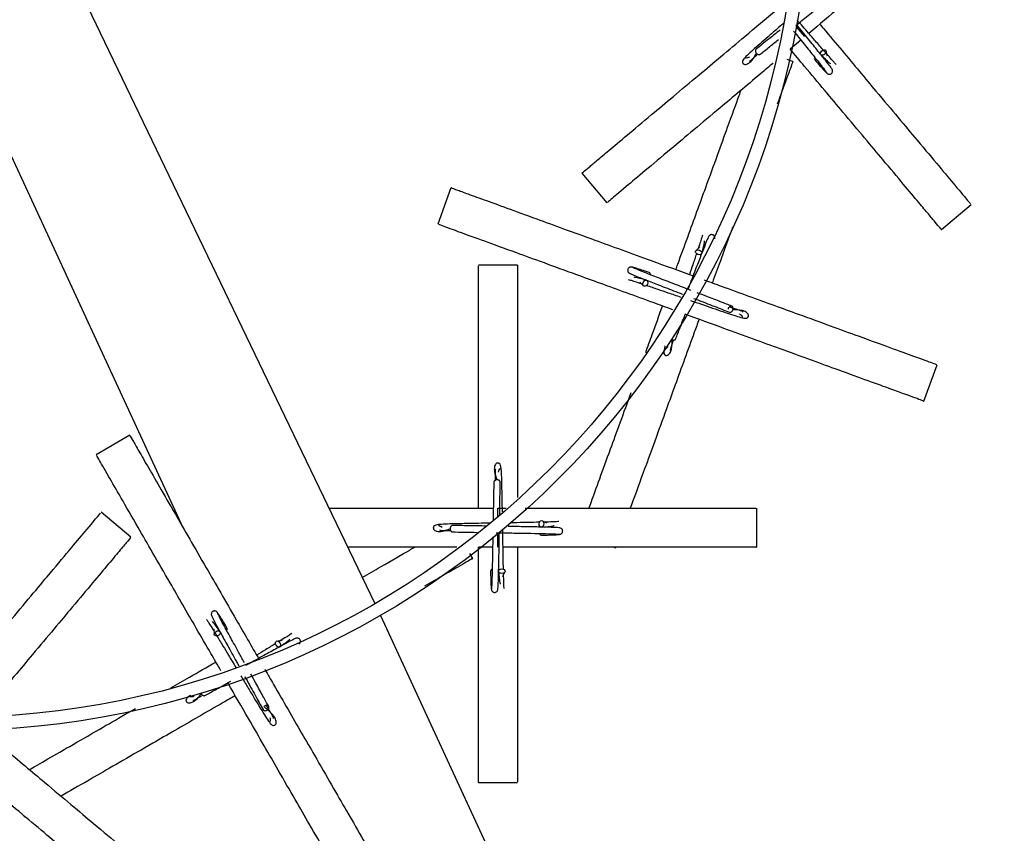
# Model space of a CAD drawing. Header units: millimetres. Extents: x 331 to 1634, y 417 to 1709.
# Tile 74 of 142: x 556 to 633, y 1416 to 1479. Entities that reach past the tile are written whole.
import ezdxf

# ---------------------------------------------------------------- set-up
doc = ezdxf.new("R2010")
doc.units = ezdxf.units.MM

msp = doc.modelspace()

# ---------------------------------------------------------------- linework, layer by layer
at = {"color": 7, "linetype": 'Continuous', "lineweight": 25}
for p, q in [((556.861, 1489.787), (583.897, 1433.58)), ((569.088, 1439.428), (547.777, 1485.501)), ((616.483, 1478.227), (616.483, 1478.227)), ((616.825, 1477.135), (615.993, 1476.436)), ((618.885, 1475.887), (618.789, 1476.232)), ((616.209, 1475.475), (615.773, 1475.634)), ((599.893, 1466.843), (601.821, 1464.545)), ((589.781, 1465.726), (588.755, 1462.907)), ((627.692, 1462.494), (629.99, 1464.423)), ((609.015, 1461.151), (608.764, 1460.896)), ((594.917, 1459.748), (591.917, 1459.748)), ((604.387, 1458.429), (604.642, 1458.178)), ((608.421, 1456.584), (608.421, 1456.584)), ((626.343, 1449.226), (627.369, 1452.045)), ((564.953, 1446.591), (562.355, 1445.091)), ((593.417, 1440.948), (594.043, 1440.948)), ((613.417, 1437.948), (613.417, 1440.948)), ((565.044, 1438.711), (562.746, 1440.639)), ((597.196, 1439.81), (596.871, 1439.958)), ((593.443, 1439.005), (593.443, 1439.004)), ((593.003, 1437.948), (591.917, 1437.948)), ((602.362, 1437.948), (602.529, 1437.887)), ((591.465, 1437.072), (591.241, 1437.46)), ((593.779, 1435.668), (593.927, 1435.994)), ((584.331, 1432.676), (609.575, 1378.103)), ((571.451, 1431.613), (571.485, 1431.257)), ((576.746, 1430.724), (576.39, 1430.69)), ((573.355, 1427.608), (573.355, 1427.608)), ((591.917, 1419.748), (594.917, 1419.748)), ((556.735, 1417.225), (556.823, 1417.072))]:
    msp.add_line(p, q, dxfattribs=at)
at = {"color": 1, "linetype": 'Continuous', "lineweight": 25}
for p, q in [((617.142, 1477.401), (616.476, 1478.194)), ((593.417, 1440.287), (593.417, 1440.948)), ((593.417, 1437.948), (593.417, 1438.983))]:
    msp.add_line(p, q, dxfattribs=at)
at = {"color": 7, "linetype": 'Continuous', "lineweight": 25, "flags": 128}
for points in [[(618.68, 1476.034), (618.598, 1475.984), (618.51, 1475.962), (618.431, 1475.971), (618.373, 1476.011), (618.344, 1476.075), (618.35, 1476.153), (618.388, 1476.234), (618.453, 1476.305), (618.536, 1476.355), (618.623, 1476.377), (618.702, 1476.368), (618.76, 1476.328), (618.789, 1476.264), (618.784, 1476.186), (618.746, 1476.105), (618.68, 1476.034)], [(608.989, 1460.901), (609.074, 1460.854), (609.137, 1460.79), (609.168, 1460.717), (609.163, 1460.646), (609.122, 1460.59), (609.052, 1460.555), (608.963, 1460.547), (608.868, 1460.569), (608.784, 1460.615), (608.721, 1460.68), (608.69, 1460.753), (608.695, 1460.823), (608.736, 1460.88), (608.806, 1460.915), (608.895, 1460.922), (608.989, 1460.901)], [(604.637, 1458.403), (604.684, 1458.488), (604.748, 1458.551), (604.821, 1458.582), (604.892, 1458.577), (604.948, 1458.536), (604.983, 1458.465), (604.991, 1458.376), (604.969, 1458.282), (604.923, 1458.197), (604.858, 1458.135), (604.785, 1458.104), (604.715, 1458.109), (604.658, 1458.15), (604.623, 1458.22), (604.616, 1458.309), (604.637, 1458.403)], [(596.952, 1439.748), (596.938, 1439.652), (596.898, 1439.571), (596.84, 1439.517), (596.773, 1439.498), (596.705, 1439.517), (596.648, 1439.571), (596.611, 1439.652), (596.599, 1439.748), (596.613, 1439.843), (596.653, 1439.924), (596.711, 1439.979), (596.779, 1439.998), (596.846, 1439.979), (596.903, 1439.924), (596.94, 1439.843), (596.952, 1439.748)], [(593.717, 1435.912), (593.621, 1435.927), (593.54, 1435.966), (593.486, 1436.024), (593.467, 1436.092), (593.486, 1436.159), (593.54, 1436.216), (593.621, 1436.253), (593.717, 1436.266), (593.812, 1436.251), (593.894, 1436.212), (593.948, 1436.154), (593.967, 1436.086), (593.948, 1436.019), (593.894, 1435.962), (593.812, 1435.925), (593.717, 1435.912)], [(571.626, 1431.433), (571.716, 1431.468), (571.806, 1431.475), (571.882, 1431.451), (571.933, 1431.402), (571.95, 1431.334), (571.931, 1431.258), (571.88, 1431.185), (571.803, 1431.127), (571.713, 1431.091), (571.623, 1431.085), (571.547, 1431.108), (571.497, 1431.157), (571.479, 1431.225), (571.498, 1431.301), (571.55, 1431.374), (571.626, 1431.433)], [(576.566, 1430.549), (576.601, 1430.458), (576.607, 1430.369), (576.584, 1430.293), (576.535, 1430.242), (576.467, 1430.225), (576.391, 1430.244), (576.318, 1430.295), (576.259, 1430.372), (576.224, 1430.462), (576.218, 1430.552), (576.241, 1430.628), (576.29, 1430.678), (576.358, 1430.695), (576.434, 1430.677), (576.507, 1430.625), (576.566, 1430.549)]]:
    msp.add_lwpolyline(points, dxfattribs=at)
at = {"color": 7, "linetype": 'Continuous', "lineweight": 25}
for radius in [200, 127.5, 66.5, 65.5]:
    msp.add_circle((551.081, 1490.266), radius, dxfattribs=at)
for centre, radius, start, end in [((551.081, 1490.266), 126.5, 297.54215, 52.55844), ((551.081, 1490.266), 199, 176.55137, 293.38394), ((551.081, 1490.266), 126.5, 177.54215, 292.55844), ((618.039, 1475.707), 0.174, 146.26053, 216.98273), ((605.029, 1459.007), 0.174, 356.26053, 66.98273), ((596.791, 1439.046), 0.174, 196.26053, 266.98273), ((593.016, 1436.074), 0.174, 106.26053, 176.98273), ((572.314, 1431.644), 0.174, 316.26053, 26.98273)]:
    msp.add_arc(centre, radius, start, end, dxfattribs=at)
for points, knots in [([(632.41, 1490.212), (632.427, 1490.226), (632.527, 1490.31), (632.207, 1490.042), (631.568, 1489.505), (630.477, 1488.59), (629.011, 1487.36), (627.301, 1485.925), (625.409, 1484.338), (623.587, 1482.809), (621.712, 1481.235), (619.721, 1479.565), (618.253, 1478.333), (617.439, 1477.65)], [0, 0, 0, 0, 0.026209, 0.148504, 0.271142, 0.393292, 0.506836, 0.620235, 0.704546, 0.788736, 0.853874, 0.918947, 1, 1, 1, 1]), ([(616.427, 1478.253), (616.748, 1478.513), (617.445, 1479.078), (618.451, 1479.892), (619.334, 1480.601), (619.975, 1481.104), (620.075, 1481.165), (620.127, 1481.197)], [0, 0, 0, 0, 0.168141, 0.364471, 0.568603, 0.780471, 1, 1, 1, 1]), ([(599.947, 1466.888), (599.93, 1466.874), (599.791, 1466.758), (600.248, 1467.141), (601.047, 1467.811), (601.996, 1468.608), (603.339, 1469.735), (605.041, 1471.163), (606.938, 1472.755), (608.753, 1474.278), (610.635, 1475.856), (612.633, 1477.533), (614.116, 1478.777), (614.936, 1479.466)], [0, 0, 0, 0, 0.026191, 0.206838, 0.299923, 0.392985, 0.505233, 0.619786, 0.703004, 0.788186, 0.852414, 0.918323, 1, 1, 1, 1]), ([(615.494, 1478.436), (615.32, 1478.285), (614.905, 1477.925), (614.045, 1477.175), (613.236, 1476.472), (612.633, 1475.918), (612.359, 1475.643), (612.302, 1475.47), (612.311, 1475.389), (612.35, 1475.332), (612.366, 1475.315), (612.41, 1475.273), (612.526, 1475.23), (612.97, 1475.376), (613.233, 1475.827), (613.417, 1476.142)], [0, 0, 0, 0, 0.069951, 0.167015, 0.367813, 0.47814, 0.59563, 0.676736, 0.695708, 0.70035, 0.703539, 0.708744, 0.750625, 0.825569, 1, 1, 1, 1]), ([(619.235, 1474.886), (619.217, 1474.918), (619.181, 1474.984), (618.859, 1475.401), (618.336, 1476.059), (617.609, 1476.962), (616.963, 1477.76), (616.584, 1478.227), (616.509, 1478.32)], [0, 0, 0, 0, 0.173396, 0.355048, 0.544902, 0.743004, 0.949302, 1, 1, 1, 1]), ([(618.762, 1476.139), (618.705, 1476.202), (618.498, 1476.435), (618.016, 1476.987), (617.336, 1477.769), (616.838, 1478.342), (616.542, 1478.684)], [0, 0, 0, 0, 0.114002, 0.418574, 0.6532, 1, 1, 1, 1]), ([(618.291, 1478.365), (618.385, 1478.253), (618.973, 1477.552), (620.016, 1476.309), (621.383, 1474.68), (622.861, 1472.919), (624.389, 1471.097), (626.06, 1469.106), (627.579, 1467.296), (628.933, 1465.682), (629.84, 1464.602), (629.911, 1464.517), (629.944, 1464.477)], [0, 0, 0, 0, 0.011611, 0.072685, 0.133011, 0.194632, 0.286475, 0.380916, 0.514799, 0.652383, 0.837141, 1, 1, 1, 1]), ([(615.227, 1477.924), (614.931, 1477.684), (614.223, 1477.11), (613.685, 1476.679), (613.373, 1476.429)], [0, 0, 0, 0, 0.419367, 1, 1, 1, 1]), ([(616.26, 1477.834), (616.392, 1477.67), (616.828, 1477.133), (617.52, 1476.277), (618.229, 1475.393), (618.732, 1474.753), (618.794, 1474.652), (618.825, 1474.601)], [0, 0, 0, 0, 0.093458, 0.307415, 0.529873, 0.760763, 1, 1, 1, 1]), ([(613.684, 1476.038), (613.911, 1476.22), (614.322, 1476.549), (614.853, 1476.978), (615.091, 1477.17)], [0, 0, 0, 0, 0.553056, 1, 1, 1, 1]), ([(612.863, 1475.805), (612.806, 1475.784), (612.658, 1475.729), (612.542, 1475.742), (612.539, 1475.753), (612.538, 1475.755)], [0, 0, 0, 0, 0.322266, 0.840875, 1, 1, 1, 1]), ([(612.845, 1475.526), (612.851, 1475.52), (612.891, 1475.49), (613.052, 1475.646), (613.322, 1475.879), (613.437, 1475.977)], [0, 0, 0, 0, 0.108196, 0.620972, 1, 1, 1, 1]), ([(613.37, 1476.427), (613.356, 1476.412), (613.329, 1476.382), (613.313, 1476.32), (613.317, 1476.249), (613.341, 1476.177), (613.373, 1476.134), (613.386, 1476.114)], [0, 0, 0, 0, 0.2101898, 0.4095991, 0.5904241, 0.819162, 1, 1, 1, 1]), ([(613.386, 1476.114), (613.402, 1476.097), (613.439, 1476.058), (613.504, 1476.021), (613.572, 1476.004), (613.634, 1476.007), (613.667, 1476.028), (613.683, 1476.038)], [0, 0, 0, 0, 0.183227, 0.414987, 0.5982, 0.800244, 1, 1, 1, 1]), ([(627.646, 1462.549), (627.661, 1462.531), (627.777, 1462.393), (627.394, 1462.85), (626.723, 1463.649), (625.927, 1464.597), (624.8, 1465.941), (623.372, 1467.642), (621.78, 1469.54), (620.257, 1471.354), (618.677, 1473.238), (617.299, 1474.88), (616.369, 1475.988), (615.993, 1476.436)], [0, 0, 0, 0, 0.027196, 0.214776, 0.311434, 0.408068, 0.524624, 0.643573, 0.729985, 0.818437, 0.885129, 0.953568, 1, 1, 1, 1]), ([(618.371, 1476.014), (618.626, 1475.748), (618.939, 1475.421), (619.085, 1475.343), (619.111, 1475.329)], [0, 0, 0, 0, 0.816753, 1, 1, 1, 1]), ([(619.569, 1475.253), (619.533, 1475.288), (619.464, 1475.354), (619.23, 1475.609), (618.969, 1475.904), (618.839, 1476.052)], [0, 0, 0, 0, 0.354693, 0.6775, 1, 1, 1, 1]), ([(614.682, 1475.336), (614.357, 1475.063), (613.463, 1474.313), (612.081, 1473.154), (610.316, 1471.673), (608.496, 1470.146), (606.504, 1468.474), (604.694, 1466.956), (603.081, 1465.602), (602, 1464.695), (601.915, 1464.624), (601.875, 1464.59)], [0, 0, 0, 0, 0.03585, 0.098572, 0.162641, 0.258132, 0.356325, 0.495526, 0.638575, 0.830672, 1, 1, 1, 1]), ([(616.185, 1475.408), (616.193, 1475.43), (616.255, 1475.599), (616.054, 1475.047), (615.689, 1474.045), (615.377, 1473.188), (615.101, 1472.43), (615.007, 1472.172)], [0, 0, 0, 0, 0.059401, 0.469113, 0.680231, 0.891299, 1, 1, 1, 1]), ([(617.9, 1475.602), (618.041, 1475.444), (618.321, 1475.126), (618.616, 1474.799), (618.812, 1474.591), (618.84, 1474.574), (618.854, 1474.566)], [0, 0, 0, 0, 0.251313, 0.502914, 0.754761, 1, 1, 1, 1]), ([(618.835, 1474.582), (618.854, 1474.564), (618.889, 1474.529), (618.956, 1474.5), (619.02, 1474.49), (619.091, 1474.496), (619.161, 1474.525), (619.218, 1474.574), (619.263, 1474.641), (619.285, 1474.728), (619.275, 1474.827), (619.239, 1474.883), (619.221, 1474.91)], [0, 0, 0, 0, 0.090269, 0.175048, 0.252132, 0.320823, 0.434877, 0.529992, 0.634244, 0.750818, 0.875229, 1, 1, 1, 1]), ([(607.166, 1459.398), (607.216, 1459.536), (607.528, 1460.395), (608.084, 1461.92), (608.811, 1463.919), (609.597, 1466.078), (610.412, 1468.318), (611.291, 1470.733), (611.905, 1472.42), (612.162, 1473.127), (612.212, 1473.264)], [0, 0, 0, 0, 0.0212297, 0.1329007, 0.2432039, 0.3558765, 0.5238063, 0.6964873, 0.941286, 1, 1, 1, 1]), ([(589.847, 1465.702), (589.825, 1465.71), (589.703, 1465.754), (590.095, 1465.612), (590.879, 1465.326), (592.217, 1464.839), (594.016, 1464.185), (596.113, 1463.421), (598.434, 1462.577), (600.669, 1461.763), (602.969, 1460.926), (605.529, 1459.994), (607.453, 1459.294), (608.575, 1458.885)], [0, 0, 0, 0, 0.0259502, 0.147036, 0.2684626, 0.3894052, 0.5018272, 0.6141048, 0.6975828, 0.780941, 0.8454353, 0.9098649, 1, 1, 1, 1]), ([(606.924, 1456.294), (606.42, 1456.477), (605.202, 1456.921), (603.317, 1457.607), (601.332, 1458.329), (599.158, 1459.12), (596.934, 1459.93), (594.479, 1460.823), (592.27, 1461.628), (590.285, 1462.35), (588.968, 1462.829), (588.867, 1462.866), (588.821, 1462.883)], [0, 0, 0, 0, 0.041308, 0.099783, 0.158952, 0.218164, 0.30851, 0.399001, 0.530663, 0.662537, 0.844398, 1, 1, 1, 1]), ([(609.221, 1462.061), (609.209, 1462.012), (609.186, 1461.919), (609.083, 1461.589), (608.957, 1461.216), (608.895, 1461.029)], [0, 0, 0, 0, 0.354693, 0.6775, 1, 1, 1, 1]), ([(610.169, 1461.761), (610.176, 1461.786), (610.189, 1461.835), (610.18, 1461.907), (610.157, 1461.967), (610.116, 1462.026), (610.056, 1462.072), (609.985, 1462.097), (609.905, 1462.102), (609.818, 1462.078), (609.737, 1462.019), (609.707, 1461.96), (609.693, 1461.931)], [0, 0, 0, 0, 0.090269, 0.175048, 0.252132, 0.320823, 0.434877, 0.529992, 0.634244, 0.750818, 0.875229, 1, 1, 1, 1]), ([(611.554, 1462.685), (611.507, 1462.554), (611.204, 1461.722), (610.678, 1460.276), (610.184, 1458.92), (609.985, 1458.372)], [0, 0, 0, 0, 0.10038, 0.636366, 1, 1, 1, 1]), ([(609.706, 1461.955), (609.687, 1461.924), (609.648, 1461.859), (609.448, 1461.372), (609.14, 1460.591), (608.721, 1459.509), (608.353, 1458.551), (608.138, 1457.989), (608.096, 1457.878)], [0, 0, 0, 0, 0.173396, 0.355048, 0.544902, 0.743004, 0.949302, 1, 1, 1, 1]), ([(609.161, 1460.643), (609.265, 1460.997), (609.391, 1461.431), (609.386, 1461.596), (609.385, 1461.627)], [0, 0, 0, 0, 0.8167535, 1, 1, 1, 1]), ([(608.763, 1460.634), (608.669, 1460.356), (608.502, 1459.867), (608.298, 1459.274), (608.21, 1459.018)], [0, 0, 0, 0, 0.567772, 1, 1, 1, 1]), ([(594.917, 1459.678), (594.917, 1459.701), (594.917, 1459.831), (594.917, 1459.414), (594.917, 1458.579), (594.917, 1457.156), (594.917, 1455.241), (594.917, 1453.01), (594.917, 1450.539), (594.917, 1448.162), (594.917, 1445.711), (594.917, 1443.646), (594.917, 1442.293), (594.917, 1441.789)], [0, 0, 0, 0, 0.0273733, 0.1550993, 0.2831848, 0.4107598, 0.5293469, 0.6477816, 0.7358374, 0.8237669, 0.8917981, 0.9597609, 1, 1, 1, 1]), ([(591.917, 1440.948), (591.917, 1441.305), (591.917, 1442.421), (591.917, 1444.25), (591.917, 1446.364), (591.917, 1448.677), (591.917, 1451.044), (591.917, 1453.657), (591.917, 1456.008), (591.917, 1458.12), (591.917, 1459.521), (591.917, 1459.629), (591.917, 1459.678)], [0, 0, 0, 0, 0.027915, 0.087206, 0.147202, 0.207241, 0.29885, 0.390605, 0.524107, 0.657823, 0.842224, 1, 1, 1, 1]), ([(603.777, 1459.583), (603.752, 1459.59), (603.703, 1459.602), (603.631, 1459.594), (603.571, 1459.57), (603.512, 1459.529), (603.466, 1459.47), (603.441, 1459.399), (603.436, 1459.319), (603.46, 1459.232), (603.519, 1459.151), (603.578, 1459.121), (603.607, 1459.106)], [0, 0, 0, 0, 0.090269, 0.175048, 0.252132, 0.320823, 0.434877, 0.529992, 0.634244, 0.750818, 0.875229, 1, 1, 1, 1]), ([(603.583, 1459.12), (603.614, 1459.101), (603.679, 1459.062), (604.166, 1458.862), (604.947, 1458.554), (606.029, 1458.135), (606.996, 1457.764), (607.567, 1457.545), (607.687, 1457.499)], [0, 0, 0, 0, 0.1726928, 0.353608, 0.5426921, 0.7399903, 0.9454513, 1, 1, 1, 1]), ([(605.097, 1459.167), (604.896, 1459.234), (604.494, 1459.369), (604.075, 1459.505), (603.802, 1459.587), (603.769, 1459.588), (603.753, 1459.588)], [0, 0, 0, 0, 0.251313, 0.502914, 0.754761, 1, 1, 1, 1]), ([(608.317, 1457.793), (607.889, 1457.957), (607.01, 1458.294), (605.762, 1458.774), (604.708, 1459.184), (603.951, 1459.487), (603.848, 1459.543), (603.795, 1459.572)], [0, 0, 0, 0, 0.182803, 0.375673, 0.576207, 0.784341, 1, 1, 1, 1]), ([(603.477, 1458.635), (603.526, 1458.623), (603.619, 1458.6), (603.949, 1458.496), (604.322, 1458.371), (604.509, 1458.308)], [0, 0, 0, 0, 0.354693, 0.6775, 1, 1, 1, 1]), ([(604.895, 1458.575), (604.541, 1458.678), (604.107, 1458.805), (603.942, 1458.799), (603.911, 1458.798)], [0, 0, 0, 0, 0.8167535, 1, 1, 1, 1]), ([(609.362, 1458.599), (609.802, 1458.439), (610.966, 1458.015), (612.79, 1457.351), (614.787, 1456.625), (616.947, 1455.838), (619.181, 1455.025), (621.624, 1454.136), (623.845, 1453.328), (625.824, 1452.607), (627.15, 1452.125), (627.254, 1452.087), (627.302, 1452.069)], [0, 0, 0, 0, 0.036227, 0.09578, 0.154603, 0.21469, 0.304245, 0.396334, 0.526883, 0.66104, 0.841197, 1, 1, 1, 1]), ([(604.904, 1458.177), (605.183, 1458.082), (605.686, 1457.911), (606.59, 1457.6), (607.213, 1457.385), (607.549, 1457.269)], [0, 0, 0, 0, 0.3662345, 0.6587809, 1, 1, 1, 1]), ([(611.484, 1456.572), (611.21, 1456.679), (610.648, 1456.898), (609.705, 1457.261), (609.06, 1457.508), (608.809, 1457.605)], [0, 0, 0, 0, 0.367933, 0.7535564, 1, 1, 1, 1]), ([(608.299, 1457.011), (608.585, 1456.912), (609.174, 1456.709), (610.319, 1456.316), (611.332, 1455.967), (612.114, 1455.722), (612.489, 1455.622), (612.668, 1455.659), (612.732, 1455.707), (612.763, 1455.77), (612.77, 1455.792), (612.784, 1455.851), (612.763, 1455.973), (612.422, 1456.279), (611.913, 1456.282), (611.561, 1456.284)], [0, 0, 0, 0, 0.090515, 0.186034, 0.383635, 0.492206, 0.607826, 0.68764, 0.70631, 0.710879, 0.714017, 0.719139, 0.760353, 0.834105, 1, 1, 1, 1]), ([(608.563, 1457.163), (608.619, 1457.142), (609.162, 1456.934), (610.185, 1456.542), (610.924, 1456.253), (611.301, 1456.107)], [0, 0, 0, 0, 0.053897, 0.518417, 1, 1, 1, 1]), ([(604.833, 1452.99), (605, 1453.448), (605.417, 1454.593), (605.869, 1455.835), (606.14, 1456.579)], [0, 0, 0, 0, 0.400485, 1, 1, 1, 1]), ([(607.158, 1454.054), (607.265, 1454.327), (607.482, 1454.884), (607.76, 1455.607), (607.902, 1455.976)], [0, 0, 0, 0, 0.489811, 1, 1, 1, 1]), ([(626.276, 1449.25), (626.298, 1449.242), (626.467, 1449.181), (625.907, 1449.385), (624.927, 1449.741), (623.763, 1450.165), (622.115, 1450.765), (620.028, 1451.524), (617.701, 1452.371), (615.474, 1453.182), (613.166, 1454.022), (610.715, 1454.914), (608.896, 1455.576), (607.889, 1455.943)], [0, 0, 0, 0, 0.026191, 0.206838, 0.299923, 0.392985, 0.505233, 0.619786, 0.703004, 0.788186, 0.852414, 0.918323, 1, 1, 1, 1]), ([(611.567, 1456.276), (611.574, 1456.299), (611.589, 1456.35), (611.589, 1456.425), (611.569, 1456.492), (611.534, 1456.544), (611.482, 1456.578), (611.421, 1456.585), (611.36, 1456.569), (611.301, 1456.53), (611.251, 1456.473), (611.218, 1456.404), (611.201, 1456.357), (611.201, 1456.334), (611.201, 1456.334)], [0, 0, 0, 0, 0.082845, 0.187634, 0.270474, 0.361827, 0.458119, 0.554411, 0.645764, 0.728603, 0.833392, 0.916238, 0.999083, 1, 1, 1, 1]), ([(612.347, 1456.101), (612.349, 1456.11), (612.357, 1456.159), (612.091, 1456.235), (611.715, 1456.371), (611.379, 1456.484), (611.292, 1456.514)], [0, 0, 0, 0, 0.084569, 0.485371, 0.866107, 1, 1, 1, 1]), ([(611.305, 1456.105), (611.325, 1456.101), (611.364, 1456.092), (611.425, 1456.11), (611.485, 1456.149), (611.535, 1456.205), (611.557, 1456.254), (611.567, 1456.276)], [0, 0, 0, 0, 0.21019, 0.409599, 0.590424, 0.819162, 1, 1, 1, 1]), ([(612.097, 1455.978), (612.143, 1455.939), (612.265, 1455.838), (612.312, 1455.731), (612.304, 1455.723), (612.302, 1455.721)], [0, 0, 0, 0, 0.322266, 0.840875, 1, 1, 1, 1]), ([(608.959, 1455.553), (608.836, 1455.218), (608.455, 1454.169), (607.829, 1452.45), (607.106, 1450.463), (606.315, 1448.291), (605.504, 1446.061), (604.619, 1443.63), (603.984, 1441.885), (603.709, 1441.131), (603.643, 1440.948)], [0, 0, 0, 0, 0.049241, 0.15383, 0.259661, 0.36557, 0.527165, 0.689019, 0.924514, 1, 1, 1, 1]), ([(606.34, 1453.515), (606.335, 1453.5), (606.263, 1453.271), (606.212, 1453.059), (606.245, 1452.87), (606.294, 1452.806), (606.356, 1452.775), (606.378, 1452.768), (606.437, 1452.754), (606.559, 1452.775), (606.871, 1453.124), (606.873, 1453.645), (606.875, 1454.01)], [0, 0, 0, 0, 0.015798, 0.237379, 0.39034, 0.42612, 0.434875, 0.440889, 0.450705, 0.529691, 0.671032, 1, 1, 1, 1]), ([(606.687, 1453.19), (606.696, 1453.189), (606.745, 1453.182), (606.815, 1453.427), (606.949, 1453.807), (607.014, 1453.992)], [0, 0, 0, 0, 0.097643, 0.560405, 1, 1, 1, 1]), ([(606.862, 1453.971), (606.885, 1453.964), (606.936, 1453.949), (607.011, 1453.949), (607.078, 1453.969), (607.131, 1454.003), (607.148, 1454.037), (607.157, 1454.054)], [0, 0, 0, 0, 0.183227, 0.414987, 0.5982, 0.800244, 1, 1, 1, 1]), ([(606.564, 1453.441), (606.525, 1453.395), (606.424, 1453.273), (606.317, 1453.226), (606.309, 1453.234), (606.307, 1453.236)], [0, 0, 0, 0, 0.322266, 0.840875, 1, 1, 1, 1]), ([(600.45, 1440.948), (600.51, 1441.113), (600.716, 1441.679), (601.257, 1443.166), (602.015, 1445.247), (602.839, 1447.511), (603.425, 1449.12), (603.709, 1449.901)], [0, 0, 0, 0, 0.107319, 0.366784, 0.625916, 0.818579, 1, 1, 1, 1]), ([(564.988, 1446.531), (564.976, 1446.551), (564.911, 1446.664), (565.12, 1446.302), (565.537, 1445.579), (566.249, 1444.347), (567.206, 1442.689), (568.322, 1440.756), (569.557, 1438.617), (570.746, 1436.557), (571.97, 1434.438), (573.332, 1432.079), (574.356, 1430.305), (574.953, 1429.271)], [0, 0, 0, 0, 0.02595, 0.147036, 0.268463, 0.389405, 0.501827, 0.614105, 0.697583, 0.780941, 0.845435, 0.909865, 1, 1, 1, 1]), ([(572.002, 1428.382), (571.741, 1428.835), (571.099, 1429.945), (570.103, 1431.671), (569.047, 1433.501), (567.89, 1435.504), (566.706, 1437.554), (565.4, 1439.817), (564.225, 1441.853), (563.169, 1443.682), (562.468, 1444.895), (562.414, 1444.988), (562.39, 1445.031)], [0, 0, 0, 0, 0.040317, 0.098852, 0.158082, 0.217355, 0.307795, 0.398379, 0.530178, 0.662188, 0.844237, 1, 1, 1, 1]), ([(593.759, 1440.674), (593.758, 1440.693), (593.752, 1441.028), (593.735, 1441.96), (593.717, 1443.037), (593.679, 1443.855), (593.645, 1444.241), (593.549, 1444.397), (593.481, 1444.441), (593.412, 1444.448), (593.389, 1444.447), (593.329, 1444.441), (593.221, 1444.379), (593.05, 1443.954), (593.221, 1443.475), (593.34, 1443.143)], [0, 0, 0, 0, 0.006126, 0.110508, 0.326444, 0.445089, 0.571437, 0.658657, 0.679059, 0.684052, 0.687481, 0.693078, 0.738117, 0.818712, 1, 1, 1, 1]), ([(593.243, 1443.945), (593.234, 1443.943), (593.186, 1443.933), (593.203, 1443.679), (593.208, 1443.276), (593.21, 1443.08)], [0, 0, 0, 0, 0.097643, 0.5604053, 1, 1, 1, 1]), ([(593.445, 1443.751), (593.465, 1443.808), (593.518, 1443.957), (593.603, 1444.038), (593.613, 1444.033), (593.616, 1444.032)], [0, 0, 0, 0, 0.322266, 0.840875, 1, 1, 1, 1]), ([(593.596, 1442.963), (593.593, 1442.984), (593.588, 1443.024), (593.55, 1443.075), (593.493, 1443.118), (593.423, 1443.146), (593.369, 1443.15), (593.346, 1443.151)], [0, 0, 0, 0, 0.2101898, 0.4095991, 0.5904241, 0.819162, 1, 1, 1, 1]), ([(593.096, 1442.973), (593.089, 1442.678), (593.075, 1442.075), (593.056, 1441.025), (593.044, 1440.292), (593.038, 1439.98)], [0, 0, 0, 0, 0.354313, 0.725662, 1, 1, 1, 1]), ([(593.547, 1440.47), (593.554, 1440.89), (593.57, 1441.84), (593.587, 1442.559), (593.596, 1442.96)], [0, 0, 0, 0, 0.442126, 1, 1, 1, 1]), ([(580.353, 1440.948), (580.39, 1440.948), (581.023, 1440.948), (582.646, 1440.948), (584.977, 1440.948), (587.441, 1440.948), (590.047, 1440.948), (591.983, 1440.948), (593.055, 1440.948)], [0, 0, 0, 0, 0.0137381, 0.229603, 0.4505626, 0.6171667, 0.7881336, 1, 1, 1, 1]), ([(595.506, 1440.948), (595.565, 1440.948), (596.382, 1440.948), (597.918, 1440.948), (600.034, 1440.948), (602.346, 1440.948), (604.714, 1440.948), (607.326, 1440.948), (609.677, 1440.948), (611.789, 1440.948), (613.19, 1440.948), (613.298, 1440.948), (613.347, 1440.948)], [0, 0, 0, 0, 0.004807, 0.065508, 0.126929, 0.188396, 0.282182, 0.376118, 0.512794, 0.649689, 0.838474, 1, 1, 1, 1]), ([(550.662, 1426.238), (550.891, 1426.511), (551.609, 1427.366), (552.785, 1428.768), (554.143, 1430.387), (555.63, 1432.158), (557.152, 1433.972), (558.831, 1435.973), (560.342, 1437.774), (561.7, 1439.392), (562.6, 1440.466), (562.67, 1440.548), (562.701, 1440.586)], [0, 0, 0, 0, 0.027915, 0.087206, 0.147202, 0.207241, 0.29885, 0.390605, 0.524107, 0.657823, 0.842224, 1, 1, 1, 1]), ([(592.82, 1439.8), (592.589, 1439.796), (592.04, 1439.787), (590.9, 1439.766), (589.828, 1439.747), (589.01, 1439.71), (588.623, 1439.676), (588.468, 1439.58), (588.423, 1439.512), (588.416, 1439.443), (588.417, 1439.42), (588.424, 1439.36), (588.485, 1439.252), (588.92, 1439.079), (589.411, 1439.255), (589.754, 1439.378)], [0, 0, 0, 0, 0.069951, 0.167015, 0.367813, 0.47814, 0.59563, 0.676736, 0.695708, 0.70035, 0.703539, 0.708744, 0.750625, 0.825569, 1, 1, 1, 1]), ([(589.113, 1439.475), (589.056, 1439.496), (588.907, 1439.549), (588.827, 1439.634), (588.831, 1439.644), (588.832, 1439.647)], [0, 0, 0, 0, 0.322266, 0.840875, 1, 1, 1, 1]), ([(588.92, 1439.274), (588.921, 1439.265), (588.932, 1439.217), (589.186, 1439.234), (589.589, 1439.239), (589.785, 1439.241)], [0, 0, 0, 0, 0.097643, 0.560405, 1, 1, 1, 1]), ([(589.901, 1439.627), (589.881, 1439.624), (589.841, 1439.619), (589.789, 1439.581), (589.747, 1439.524), (589.719, 1439.454), (589.715, 1439.4), (589.713, 1439.377)], [0, 0, 0, 0, 0.21019, 0.409599, 0.590424, 0.819162, 1, 1, 1, 1]), ([(592.504, 1439.576), (592.045, 1439.584), (591.056, 1439.601), (590.307, 1439.617), (589.905, 1439.627)], [0, 0, 0, 0, 0.463463, 1, 1, 1, 1]), ([(593.838, 1436.24), (593.832, 1436.535), (593.821, 1437.065), (593.802, 1438.107), (593.789, 1438.857), (593.782, 1439.303)], [0, 0, 0, 0, 0.336978, 0.606155, 1, 1, 1, 1]), ([(598.188, 1439.435), (598.152, 1439.442), (598.078, 1439.456), (597.552, 1439.478), (596.711, 1439.5), (595.57, 1439.523), (594.66, 1439.539), (594.203, 1439.547)], [0, 0, 0, 0, 0.183873, 0.3765, 0.577825, 0.787896, 1, 1, 1, 1]), ([(596.624, 1439.869), (596.329, 1439.863), (595.797, 1439.852), (595.01, 1439.837), (594.531, 1439.829), (594.355, 1439.826)], [0, 0, 0, 0, 0.441894, 0.794876, 1, 1, 1, 1]), ([(596.768, 1439.498), (597.137, 1439.522), (597.588, 1439.552), (597.742, 1439.613), (597.77, 1439.625)], [0, 0, 0, 0, 0.816753, 1, 1, 1, 1]), ([(598.122, 1439.927), (598.072, 1439.921), (597.977, 1439.911), (597.631, 1439.896), (597.237, 1439.886), (597.04, 1439.881)], [0, 0, 0, 0, 0.354693, 0.6775, 1, 1, 1, 1]), ([(598.165, 1438.933), (598.19, 1438.936), (598.24, 1438.94), (598.305, 1438.973), (598.353, 1439.015), (598.395, 1439.074), (598.417, 1439.146), (598.417, 1439.221), (598.394, 1439.298), (598.341, 1439.372), (598.259, 1439.428), (598.193, 1439.435), (598.161, 1439.439)], [0, 0, 0, 0, 0.090269, 0.175048, 0.252132, 0.320823, 0.434877, 0.529992, 0.634244, 0.750818, 0.875229, 1, 1, 1, 1]), ([(565, 1438.658), (565.014, 1438.675), (565.098, 1438.775), (564.829, 1438.455), (564.293, 1437.816), (563.378, 1436.725), (562.148, 1435.259), (560.713, 1433.55), (559.125, 1431.657), (557.597, 1429.836), (556.021, 1427.958), (554.703, 1426.387), (553.843, 1425.362), (553.529, 1424.987)], [0, 0, 0, 0, 0.027405, 0.155279, 0.283513, 0.411237, 0.529961, 0.648533, 0.736691, 0.824723, 0.892833, 0.960875, 1, 1, 1, 1]), ([(589.892, 1439.127), (590.184, 1439.12), (590.745, 1439.107), (591.472, 1439.094), (591.82, 1439.088)], [0, 0, 0, 0, 0.520651, 1, 1, 1, 1]), ([(593.017, 1438.749), (593.014, 1438.571), (593.003, 1437.913), (592.984, 1436.845), (592.959, 1435.711), (592.933, 1434.897), (592.915, 1434.781), (592.906, 1434.721)], [0, 0, 0, 0, 0.079991, 0.297127, 0.522889, 0.757209, 1, 1, 1, 1]), ([(593.286, 1439.062), (593.744, 1439.055), (594.686, 1439.039), (596.022, 1439.015), (597.153, 1438.99), (597.968, 1438.964), (598.084, 1438.946), (598.143, 1438.937)], [0, 0, 0, 0, 0.1828026, 0.3756729, 0.5762066, 0.7843408, 1, 1, 1, 1]), ([(593.404, 1434.676), (593.411, 1434.712), (593.425, 1434.786), (593.447, 1435.313), (593.469, 1436.152), (593.493, 1437.311), (593.511, 1438.357), (593.521, 1438.978), (593.524, 1439.116)], [0, 0, 0, 0, 0.1719867, 0.3521621, 0.540473, 0.7369645, 0.9415853, 1, 1, 1, 1]), ([(596.782, 1438.873), (596.993, 1438.878), (597.417, 1438.889), (597.857, 1438.905), (598.142, 1438.921), (598.173, 1438.932), (598.189, 1438.937)], [0, 0, 0, 0, 0.251313, 0.502914, 0.754761, 1, 1, 1, 1]), ([(590.225, 1437.948), (589.794, 1437.948), (588.621, 1437.948), (586.806, 1437.948), (584.521, 1437.948), (582.814, 1437.948), (581.936, 1437.948), (581.796, 1437.948)], [0, 0, 0, 0, 0.131515, 0.358097, 0.589546, 0.934502, 1, 1, 1, 1]), ([(582.923, 1435.604), (583.404, 1435.883), (584.851, 1436.718), (586.202, 1437.497), (586.855, 1437.875), (586.981, 1437.948)], [0, 0, 0, 0, 0.287127, 0.862096, 1, 1, 1, 1]), ([(591.917, 1419.818), (591.917, 1419.796), (591.917, 1419.615), (591.917, 1420.211), (591.917, 1421.254), (591.917, 1422.493), (591.917, 1424.247), (591.917, 1426.468), (591.917, 1428.945), (591.917, 1431.314), (591.917, 1433.772), (591.917, 1435.916), (591.917, 1437.363), (591.917, 1437.948)], [0, 0, 0, 0, 0.027196, 0.214776, 0.311434, 0.408068, 0.524624, 0.643573, 0.729985, 0.818437, 0.885129, 0.953568, 1, 1, 1, 1]), ([(613.347, 1437.948), (613.37, 1437.948), (613.5, 1437.948), (613.083, 1437.948), (612.248, 1437.948), (610.825, 1437.948), (608.911, 1437.948), (606.679, 1437.948), (604.209, 1437.948), (601.83, 1437.948), (599.383, 1437.948), (596.783, 1437.948), (594.868, 1437.948), (593.805, 1437.948)], [0, 0, 0, 0, 0.026209, 0.148504, 0.271142, 0.393292, 0.506836, 0.620235, 0.704546, 0.788736, 0.853874, 0.918947, 1, 1, 1, 1]), ([(594.917, 1437.948), (594.917, 1437.802), (594.917, 1436.887), (594.917, 1435.264), (594.917, 1433.137), (594.917, 1430.838), (594.917, 1428.461), (594.917, 1425.861), (594.917, 1423.498), (594.917, 1421.392), (594.917, 1419.981), (594.917, 1419.87), (594.917, 1419.818)], [0, 0, 0, 0, 0.011611, 0.072685, 0.133011, 0.194632, 0.286475, 0.380916, 0.514799, 0.652383, 0.837141, 1, 1, 1, 1]), ([(591.403, 1437.037), (591.423, 1437.048), (591.579, 1437.138), (591.066, 1436.842), (590.154, 1436.315), (589.171, 1435.748), (588.223, 1435.2), (587.743, 1434.923)], [0, 0, 0, 0, 0.053651, 0.423702, 0.614384, 0.80502, 1, 1, 1, 1]), ([(592.842, 1436.083), (592.847, 1435.871), (592.858, 1435.447), (592.874, 1435.007), (592.89, 1434.722), (592.901, 1434.691), (592.906, 1434.676)], [0, 0, 0, 0, 0.251313, 0.502914, 0.754761, 1, 1, 1, 1]), ([(593.467, 1436.096), (593.491, 1435.728), (593.521, 1435.276), (593.582, 1435.123), (593.594, 1435.095)], [0, 0, 0, 0, 0.816753, 1, 1, 1, 1]), ([(593.896, 1434.742), (593.89, 1434.792), (593.88, 1434.888), (593.865, 1435.233), (593.855, 1435.627), (593.85, 1435.824)], [0, 0, 0, 0, 0.354693, 0.6775, 1, 1, 1, 1]), ([(592.902, 1434.7), (592.905, 1434.674), (592.909, 1434.624), (592.942, 1434.56), (592.985, 1434.511), (593.043, 1434.47), (593.115, 1434.447), (593.19, 1434.448), (593.267, 1434.47), (593.341, 1434.523), (593.397, 1434.605), (593.404, 1434.671), (593.408, 1434.704)], [0, 0, 0, 0, 0.0902693, 0.1750483, 0.2521321, 0.3208228, 0.434877, 0.5299917, 0.6342436, 0.7508183, 0.8752287, 1, 1, 1, 1]), ([(570.886, 1432.356), (570.916, 1432.316), (570.973, 1432.238), (571.159, 1431.947), (571.364, 1431.611), (571.467, 1431.443)], [0, 0, 0, 0, 0.3546935, 0.6774998, 1, 1, 1, 1]), ([(571.726, 1432.89), (571.711, 1432.911), (571.682, 1432.952), (571.621, 1432.992), (571.56, 1433.012), (571.488, 1433.019), (571.415, 1433.002), (571.35, 1432.965), (571.294, 1432.906), (571.257, 1432.824), (571.25, 1432.725), (571.276, 1432.664), (571.289, 1432.634)], [0, 0, 0, 0, 0.090269, 0.175048, 0.252132, 0.320823, 0.434877, 0.529992, 0.634244, 0.750818, 0.875229, 1, 1, 1, 1]), ([(571.279, 1432.66), (571.291, 1432.625), (571.316, 1432.554), (571.56, 1432.087), (571.961, 1431.349), (572.52, 1430.333), (573.022, 1429.427), (573.319, 1428.892), (573.381, 1428.78)], [0, 0, 0, 0, 0.172693, 0.353608, 0.542692, 0.73999, 0.945451, 1, 1, 1, 1]), ([(572.469, 1431.723), (572.359, 1431.903), (572.138, 1432.265), (571.904, 1432.638), (571.747, 1432.877), (571.722, 1432.898), (571.71, 1432.909)], [0, 0, 0, 0, 0.251313, 0.502914, 0.754761, 1, 1, 1, 1]), ([(573.81, 1429.038), (573.67, 1429.29), (573.296, 1429.964), (572.727, 1430.992), (572.182, 1431.986), (571.798, 1432.704), (571.755, 1432.814), (571.733, 1432.869)], [0, 0, 0, 0, 0.1237943, 0.3305914, 0.5456053, 0.7687684, 1, 1, 1, 1]), ([(571.935, 1431.399), (571.729, 1431.706), (571.478, 1432.082), (571.348, 1432.183), (571.324, 1432.202)], [0, 0, 0, 0, 0.816753, 1, 1, 1, 1]), ([(571.528, 1431.344), (571.572, 1431.272), (571.736, 1431.006), (572.115, 1430.378), (572.613, 1429.551), (572.963, 1428.967), (573.156, 1428.645)], [0, 0, 0, 0, 0.121112, 0.444678, 0.693938, 1, 1, 1, 1]), ([(577.792, 1430.896), (577.758, 1430.884), (577.686, 1430.859), (577.22, 1430.615), (576.481, 1430.214), (575.466, 1429.655), (574.568, 1429.157), (574.042, 1428.865), (573.938, 1428.807)], [0, 0, 0, 0, 0.173396, 0.355048, 0.544902, 0.743004, 0.949302, 1, 1, 1, 1]), ([(576.531, 1430.24), (576.838, 1430.445), (577.214, 1430.697), (577.316, 1430.827), (577.335, 1430.851)], [0, 0, 0, 0, 0.816753, 1, 1, 1, 1]), ([(577.489, 1431.289), (577.449, 1431.259), (577.371, 1431.202), (577.08, 1431.016), (576.743, 1430.81), (576.575, 1430.708)], [0, 0, 0, 0, 0.354693, 0.6775, 1, 1, 1, 1]), ([(578.023, 1430.449), (578.044, 1430.464), (578.085, 1430.493), (578.124, 1430.554), (578.145, 1430.615), (578.151, 1430.686), (578.135, 1430.76), (578.097, 1430.825), (578.039, 1430.88), (577.957, 1430.917), (577.857, 1430.925), (577.797, 1430.899), (577.766, 1430.885)], [0, 0, 0, 0, 0.0902693, 0.1750483, 0.2521321, 0.3208228, 0.434877, 0.5299917, 0.6342436, 0.7508183, 0.8752287, 1, 1, 1, 1]), ([(576.221, 1430.49), (575.97, 1430.338), (575.528, 1430.07), (574.991, 1429.747), (574.759, 1429.607)], [0, 0, 0, 0, 0.567772, 1, 1, 1, 1]), ([(568.135, 1427.067), (568.61, 1427.341), (569.718, 1427.98), (570.919, 1428.674), (571.605, 1429.07)], [0, 0, 0, 0, 0.42935, 1, 1, 1, 1]), ([(573.536, 1428.013), (573.692, 1427.753), (574.012, 1427.219), (574.637, 1426.181), (575.189, 1425.263), (575.63, 1424.573), (575.853, 1424.256), (576.014, 1424.169), (576.095, 1424.164), (576.158, 1424.193), (576.177, 1424.205), (576.226, 1424.241), (576.29, 1424.348), (576.203, 1424.878), (575.732, 1425.272), (575.381, 1425.565)], [0, 0, 0, 0, 0.086367, 0.17751, 0.366057, 0.469653, 0.579975, 0.656133, 0.673947, 0.678306, 0.681301, 0.686188, 0.725514, 0.795886, 1, 1, 1, 1]), ([(573.836, 1427.961), (573.866, 1427.908), (574.148, 1427.399), (574.679, 1426.441), (575.061, 1425.745), (575.255, 1425.39)], [0, 0, 0, 0, 0.054317, 0.518631, 1, 1, 1, 1]), ([(575.694, 1425.629), (575.553, 1425.887), (575.263, 1426.416), (574.778, 1427.295), (574.446, 1427.892), (574.319, 1428.121)], [0, 0, 0, 0, 0.370352, 0.758512, 1, 1, 1, 1]), ([(575.394, 1428.507), (575.621, 1428.114), (576.232, 1427.055), (577.196, 1425.387), (578.258, 1423.547), (579.408, 1421.555), (580.596, 1419.496), (581.896, 1417.245), (583.078, 1415.198), (584.131, 1413.375), (584.836, 1412.153), (584.892, 1412.057), (584.917, 1412.012)], [0, 0, 0, 0, 0.035116, 0.094738, 0.153629, 0.213785, 0.303444, 0.395639, 0.526338, 0.660649, 0.841014, 1, 1, 1, 1]), ([(570.761, 1426.48), (571.02, 1426.622), (571.551, 1426.912), (572.272, 1427.311), (572.703, 1427.55), (572.769, 1427.587)], [0, 0, 0, 0, 0.447378, 0.916266, 1, 1, 1, 1]), ([(582.319, 1410.512), (582.331, 1410.492), (582.421, 1410.336), (582.123, 1410.852), (581.601, 1411.755), (580.982, 1412.828), (580.105, 1414.347), (578.995, 1416.27), (577.756, 1418.415), (576.571, 1420.467), (575.344, 1422.594), (574.039, 1424.853), (573.071, 1426.53), (572.536, 1427.458)], [0, 0, 0, 0, 0.026191, 0.206838, 0.299923, 0.392985, 0.505233, 0.619786, 0.703004, 0.788186, 0.852414, 0.918323, 1, 1, 1, 1]), ([(573.105, 1426.472), (572.795, 1426.293), (571.829, 1425.735), (570.245, 1424.821), (568.414, 1423.764), (566.412, 1422.608), (564.357, 1421.421), (562.116, 1420.128), (560.508, 1419.199), (559.813, 1418.798), (559.644, 1418.7)], [0, 0, 0, 0, 0.049241, 0.15383, 0.259661, 0.36557, 0.527165, 0.689019, 0.924514, 1, 1, 1, 1]), ([(569.653, 1426.494), (569.555, 1426.427), (569.365, 1426.295), (569.302, 1426.161), (569.297, 1426.08), (569.326, 1426.017), (569.338, 1425.997), (569.374, 1425.948), (569.481, 1425.886), (569.944, 1425.953), (570.281, 1426.351), (570.517, 1426.629)], [0, 0, 0, 0, 0.175139, 0.340583, 0.379284, 0.388754, 0.395259, 0.405876, 0.491308, 0.644184, 1, 1, 1, 1]), ([(569.913, 1426.393), (569.853, 1426.382), (569.698, 1426.354), (569.586, 1426.387), (569.584, 1426.398), (569.584, 1426.401)], [0, 0, 0, 0, 0.322266, 0.840875, 1, 1, 1, 1]), ([(569.846, 1426.122), (569.852, 1426.115), (569.885, 1426.078), (570.071, 1426.205), (570.377, 1426.386), (570.508, 1426.464)], [0, 0, 0, 0, 0.108196, 0.620972, 1, 1, 1, 1]), ([(557.199, 1420.753), (557.351, 1420.841), (557.873, 1421.142), (559.243, 1421.933), (561.161, 1423.04), (563.229, 1424.234), (564.691, 1425.078), (565.389, 1425.481)], [0, 0, 0, 0, 0.107886, 0.368721, 0.629221, 0.822902, 1, 1, 1, 1]), ([(575.694, 1425.628), (575.693, 1425.63), (575.687, 1425.65), (575.653, 1425.679), (575.597, 1425.706), (575.527, 1425.715), (575.452, 1425.703), (575.382, 1425.671), (575.339, 1425.646), (575.324, 1425.629), (575.324, 1425.629)], [0, 0, 0, 0, 0.010903, 0.186664, 0.353412, 0.504619, 0.695891, 0.847108, 0.998326, 1, 1, 1, 1]), ([(576.053, 1424.713), (576.059, 1424.719), (576.097, 1424.752), (575.942, 1424.981), (575.742, 1425.327), (575.557, 1425.629), (575.509, 1425.708)], [0, 0, 0, 0, 0.084569, 0.485371, 0.866107, 1, 1, 1, 1]), ([(575.257, 1425.387), (575.269, 1425.371), (575.294, 1425.339), (575.352, 1425.313), (575.423, 1425.304), (575.498, 1425.315), (575.546, 1425.339), (575.567, 1425.349)], [0, 0, 0, 0, 0.21019, 0.409599, 0.590424, 0.819162, 1, 1, 1, 1]), ([(575.782, 1424.78), (575.792, 1424.72), (575.821, 1424.565), (575.788, 1424.453), (575.777, 1424.451), (575.774, 1424.451)], [0, 0, 0, 0, 0.322266, 0.840875, 1, 1, 1, 1]), ([(553.358, 1423.975), (553.422, 1423.922), (554.065, 1423.382), (555.259, 1422.38), (556.88, 1421.02), (558.651, 1419.534), (560.465, 1418.012), (562.466, 1416.333), (564.267, 1414.822), (565.884, 1413.464), (566.958, 1412.563), (567.04, 1412.494), (567.078, 1412.462)], [0, 0, 0, 0, 0.0066389, 0.0672282, 0.1285367, 0.1898905, 0.2835038, 0.3772669, 0.5136907, 0.6503336, 0.8387713, 1, 1, 1, 1]), ([(565.15, 1410.164), (565.168, 1410.15), (565.267, 1410.066), (564.947, 1410.334), (564.308, 1410.871), (563.218, 1411.786), (561.751, 1413.016), (560.042, 1414.451), (558.15, 1416.038), (556.327, 1417.567), (554.452, 1419.141), (552.461, 1420.811), (550.994, 1422.043), (550.18, 1422.726)], [0, 0, 0, 0, 0.026209, 0.148504, 0.271142, 0.393292, 0.506836, 0.620235, 0.704546, 0.788736, 0.853874, 0.918947, 1, 1, 1, 1])]:
    msp.add_open_spline(points, degree=3, knots=knots, dxfattribs=at)
at = {"color": 1, "linetype": 'Continuous', "lineweight": 25}
for points in [[(593.346, 1443.151), (593.322, 1443.15), (593.269, 1443.147), (593.198, 1443.121), (593.142, 1443.08), (593.104, 1443.03), (593.099, 1442.992), (593.097, 1442.973)], [(589.713, 1439.377), (589.714, 1439.353), (589.717, 1439.299), (589.743, 1439.229), (589.785, 1439.173), (589.834, 1439.135), (589.873, 1439.13), (589.892, 1439.127)], [(570.482, 1426.608), (570.495, 1426.588), (570.524, 1426.543), (570.582, 1426.495), (570.646, 1426.467), (570.708, 1426.459), (570.743, 1426.474), (570.761, 1426.481)], [(575.567, 1425.349), (575.587, 1425.362), (575.632, 1425.391), (575.68, 1425.449), (575.708, 1425.513), (575.716, 1425.575), (575.701, 1425.611), (575.694, 1425.628)]]:
    msp.add_open_spline(points, degree=3, knots=[0, 0, 0, 0, 0.183227, 0.414987, 0.5982, 0.800244, 1, 1, 1, 1], dxfattribs=at)

doc.saveas('drawing.dxf')
